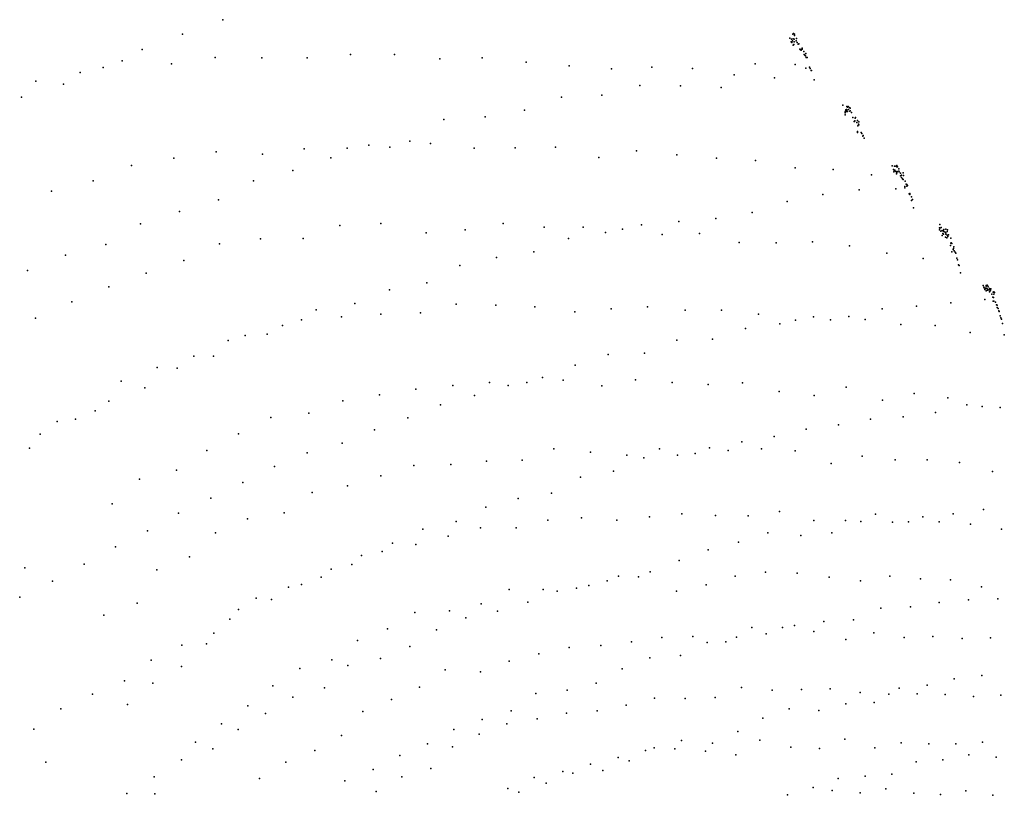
# Model space of a CAD drawing. Extents: x -3654 to 10742, y -14993 to 2525.
# Tile 4 of 9: x -1410 to -295, y 1642 to 2521. Entities that reach past the tile are written whole.
import ezdxf

# ---------------------------------------------------------------- set-up
doc = ezdxf.new("R2010")
doc.units = 0
doc.header["$MEASUREMENT"] = 0
doc.layers.add('6', color=7, linetype='Continuous')

msp = doc.modelspace()

# ---------------------------------------------------------------- linework, layer by layer
at = {"layer": '6', "color": 181}
for p in [(-1180.05, 2521.12, 723.07), (-1315.43, 2466.88, 724.35), (-661.83, 2446.21, 710.95), (-1014.89, 2378.85, 721.33), (-580.69, 2302.58, 711.6), (-1112.67, 2174.46, 725.27), (-818.06, 2115.87, 719.9), (-373.16, 2075.9, 714.77), (-555.68, 2049.05, 717.42), (-318.6, 1966.13, 714.35), (-335.8, 1864.01, 716.47), (-834.61, 1861.35, 725.27), (-938, 1829.98, 729.7), (-414.2, 1763.94, 720.73), (-1363.34, 1740.47, 735.5), (-474.66, 1746.02, 718.98), (-1394.05, 1717.41, 735.32), (-364.64, 1682.38, 720.14), (-1009.85, 1671.77, 729.8), (-749.94, 1670.46, 723.95), (-452.77, 1664.1, 720.38), (-422.35, 1666.23, 718.38), (-540.54, 1642.97, 721.35)]:
    msp.add_point(p, dxfattribs=at)
at = {"layer": '6', "color": 161}
for p in [(-1225.86, 2504.72, 723.75), (-1271.44, 2487.49, 724.43), (-577.22, 2471.24, 712.93), (-1360.5, 2448.03, 725.02), (-707.76, 2446.49, 714), (-615.89, 2444.15, 707.62), (-1408.21, 2433.38, 727.18), (-796.63, 2433.48, 716.83), (-750.78, 2435.78, 714.07), (-883.12, 2410.91, 717.74), (-838.53, 2418.49, 716.08), (-929.79, 2407.91, 721.01), (-968.27, 2383.49, 718.08), (-1057.69, 2364.5, 721.89), (-1100.71, 2350.27, 722.71), (-1145.25, 2338.71, 724.59), (-500.63, 2323, 713.01), (-459.59, 2328.42, 712.55), (-1184.89, 2316.89, 723.52), (-541.19, 2315, 712.88), (-1229.11, 2303.74, 725.39), (-1273.22, 2289.76, 727.24), (-705.97, 2288.77, 716.32), (-663.65, 2292.29, 714.18), (-621.66, 2295.96, 712.32), (-746.88, 2279.93, 717.02), (-1312.39, 2266.6, 726.42), (-788.64, 2273.07, 718.57), (-1358.09, 2254.33, 729.34), (-827.74, 2258.25, 717.82), (-911.59, 2242.58, 721.46), (-870.01, 2251.7, 719.93), (-1401.21, 2237.08, 730.9), (-948.97, 2223.01, 719.83), (-991.43, 2215.07, 722.2), (-1030.64, 2199.38, 722.28), (-394.45, 2196.69, 713.16), (-355.71, 2200.28, 712.62), (-1074.24, 2192.46, 725.49), (-433.36, 2193.36, 714.01), (-549.33, 2176.45, 715.57), (-511.16, 2184.62, 715.67), (-471.26, 2184.68, 713.32), (-1154.86, 2163.39, 727.61), (-588.37, 2171.29, 716.69), (-666.1, 2157.97, 718.6), (-625.53, 2159.03, 715.67), (-743.62, 2141.87, 720.47), (-702.67, 2143.47, 717.26), (-1190.47, 2139.79, 725.95), (-781.11, 2129.64, 720.34), (-1231.86, 2126.39, 727.99), (-1268.19, 2103.98, 727.18), (-856.91, 2106.77, 721.27), (-1309.2, 2089.09, 729.21), (-894.95, 2095.19, 722.03), (-933.62, 2084.68, 723.38), (-337.43, 2084.77, 716.09), (-299.88, 2081.77, 713.54), (-1346.94, 2068.58, 729.53), (-970.58, 2070, 723.52), (-446.59, 2068.39, 716.3), (-409.6, 2071.08, 715.06), (-1008.14, 2056.38, 724.26), (-519.7, 2057.36, 717.48), (-482.95, 2062.27, 716.58), (-1387.04, 2051.37, 731.25), (-1045.09, 2041.23, 724.7), (-592.32, 2042.84, 718.32), (-1084.5, 2030.47, 726.93), (-628.91, 2035.98, 719.2), (-703.45, 2024.78, 722.56), (-665.14, 2027.57, 719.77), (-1121.54, 2014.79, 727.65), (-737.61, 2009.7, 721.19), (-1157.4, 1996.79, 727.76), (-774.87, 2002.89, 723.01), (-807.84, 1984.87, 720.99), (-1193.47, 1978.97, 728.17), (-845.62, 1978.5, 723.43), (-882.27, 1968.83, 724.91), (-1230.28, 1962.12, 729.18), (-916.01, 1952.47, 724.16), (-457.66, 1952.52, 717.71), (-421.81, 1951.78, 715.03), (-387.58, 1957.78, 715.03), (-352.94, 1961.33, 714.35), (-1265.29, 1942.19, 729.27), (-953.62, 1944.05, 726.58), (-596.33, 1929.07, 720.97), (-562.92, 1939.93, 721.68), (-490.43, 1939.82, 715.67), (-1301.59, 1924, 730.27), (-987.76, 1928.17, 726.45), (-630.41, 1920.33, 721.27), (-1022.97, 1914.19, 727.27), (-663.44, 1908.32, 720.55), (-1337.09, 1904.37, 730.96), (-1057.53, 1898.75, 727.77), (-696.25, 1895.74, 719.83), (-1372.86, 1884.85, 731.94), (-731.87, 1890.51, 722.12), (-1090.91, 1881.04, 727.63), (-801.33, 1873.71, 725.01), (-765.74, 1880.25, 722.73), (-1410.07, 1866.95, 733.82), (-1124.97, 1864.38, 728.11), (-302.54, 1864.84, 715.02), (-1162.31, 1852.73, 730.82), (-868.9, 1850.96, 726.53), (-435.03, 1854.33, 719.39), (-401.49, 1856.01, 717.6), (-368.75, 1860.76, 717.22), (-904.74, 1843.33, 729.12), (-465.88, 1841.16, 716.93), (-532.85, 1834.87, 720.48), (-499.59, 1839.22, 719.06), (-1190.25, 1826.03, 727.81), (-598.47, 1821.7, 722.24), (-564.72, 1825.45, 720.13), (-1226.66, 1812.29, 730.18), (-968.39, 1811.04, 728.27), (-631.64, 1815.57, 723.64), (-1261.31, 1795.5, 731.6), (-1001.62, 1797.37, 729.18), (-696.52, 1798.01, 725.01), (-661.87, 1800.93, 721.86), (-1038.45, 1789.61, 732.75), (-727.73, 1785.76, 724.63), (-351.98, 1774.31, 720.25), (-320.69, 1778.22, 719.81), (-1291.28, 1771.93, 730.48), (-1065.08, 1764.17, 729.3), (-757.25, 1769.52, 722.84), (-382.63, 1767.13, 719.57), (-1327.67, 1756.94, 733.15), (-1100.66, 1753.52, 732.2), (-825.59, 1757.65, 728.39), (-790.25, 1761.35, 724.56), (-538.77, 1740.24, 723.11), (-442.58, 1747.58, 716.72), (-1131.56, 1735.06, 732.08), (-886.32, 1728.16, 727.59), (-853.61, 1738.12, 725.89), (-568.71, 1729.85, 722.4), (-505.26, 1738.51, 719.02), (-1162.67, 1716.84, 732.29), (-918.5, 1716.76, 728.94), (-596.92, 1714.56, 719.85), (-1191.32, 1694.98, 731.17), (-948.27, 1700.67, 728.53), (-691.65, 1696.12, 725.05), (-660.66, 1704.29, 723.93), (-625.73, 1701.43, 718.39), (-979.63, 1687.31, 729.52), (-335.28, 1688.35, 720.43), (-304.34, 1685.64, 717.25), (-1226.78, 1682.55, 734.37), (-720, 1681.41, 723.58), (-394.95, 1680.39, 721.77), (-1257.62, 1663.38, 734.91), (-783.68, 1667.4, 727.99), (-483.24, 1661.41, 722.38), (-1041.82, 1658.87, 731.48), (-813.84, 1656.17, 728.71), (-511.56, 1651.11, 721.29), (-1288.74, 1644.39, 735.77), (-844.7, 1646.04, 730.17)]:
    msp.add_point(p, dxfattribs=at)
at = {"layer": '6', "color": 233}
for p in [(-537.85, 2500.24, 671.01), (-536.13, 2498.89, 529.36), (-534.62, 2504.85, 255.74), (-533.83, 2505.4, 165.75), (-532.96, 2499.17, 210.19), (-532.88, 2503.06, 120.79), (-532.8, 2504.83, 76.11), (-530.35, 2499.7, -57.88), (-536.51, 2496.21, 622.49), (-535.79, 2495.1, 575.2), (-534.86, 2497.31, 436.64), (-534.24, 2492.27, 481.7), (-533.44, 2492.88, 390.19), (-530.69, 2497.04, 31.29), (-524.14, 2487.54, -416.17), (-523.94, 2488.81, -462.08), (-521.96, 2481.6, -506.59), (-520.91, 2481.07, -599.14), (-520.22, 2480.04, -645.77), (-519.87, 2482.97, -741.66), (-518.43, 2478.43, -788.49), (-515.64, 2467.47, -833.5), (-514.82, 2465.89, -881.99), (-513.34, 2463.65, -980.99), (-472.7, 2421.93, 203.39), (-471.99, 2422.68, 116.92), (-471.51, 2422.44, 73.77), (-469.51, 2420.93, -98.52), (-475.41, 2413.25, 645.8), (-475.39, 2415.45, 600.64), (-475.21, 2416.84, 555.61), (-474.88, 2417.42, 510.71), (-474.77, 2419.13, 466.34), (-473.94, 2417.16, 421.56), (-473.91, 2419.25, 377.75), (-473.36, 2418.62, 333.73), (-472.65, 2417.23, 289.85), (-471.75, 2419.25, 159.91), (-470.13, 2417.52, 30.61), (-469.75, 2417.76, -12.37), (-468.13, 2416.01, -141.37), (-463.87, 2409.67, -445.39), (-465.32, 2405.94, -226.79), (-464.59, 2406.61, -313.44), (-462.02, 2404.61, -533.31), (-461.56, 2406.92, -624.11), (-460.86, 2400.92, -577.34), (-459.93, 2405.56, -762.21), (-459.74, 2402.15, -714.59), (-461.57, 2393.18, -355.02), (-457.09, 2393.15, -805.15), (-456.41, 2392.05, -852.17), (-455.04, 2389.93, -947.89), (-454, 2387.04, -995.89), (-422.08, 2355.49, 673.59), (-419.44, 2355.09, 409.81), (-417.81, 2355.25, 239.66), (-416.83, 2354.33, 155.52), (-416.67, 2355.73, 113.72), (-420.5, 2351.52, 583.27), (-420.42, 2348.69, 626.9), (-419.92, 2350.7, 539.07), (-419.38, 2350.03, 495.28), (-419.04, 2350.52, 452.06), (-417.97, 2349.19, 366.03), (-417.06, 2346.42, 323.13), (-416.89, 2347.77, 281.02), (-416.34, 2349.27, 197.06), (-414.75, 2349.48, 30.05), (-414.41, 2352.18, -53.29), (-412.71, 2347.09, -136.49), (-412.58, 2344.09, -94.69), (-411.53, 2345.03, -219.94), (-411.49, 2342.49, -177.91), (-409.5, 2347.63, -475.22), (-409.84, 2340.09, -303.4), (-407.79, 2330.68, -344.24), (-407.44, 2338.21, -516.53), (-406.42, 2334.8, -559.25), (-405.6, 2332.54, -602.49), (-405.47, 2334.25, -647.14), (-404.86, 2333.25, -691.47), (-402.8, 2323.9, -733.59), (-400.41, 2320.46, -917), (-400.16, 2316.38, -868.49), (-368.69, 2283.2, 695.2), (-368.63, 2285.39, 652.03), (-368.13, 2284.88, 608.48), (-367.2, 2281.65, 564.67), (-365.68, 2282.15, 396.35), (-365.59, 2276.65, 478.8), (-364.83, 2281.82, 313.7), (-364.77, 2278.94, 354.44), (-364.01, 2281.54, 231.87), (-363.85, 2278.12, 272.27), (-363.58, 2281.31, 191.18), (-363.52, 2283.33, 150.77), (-362.27, 2280.35, 69.78), (-361.77, 2274.79, 109.88), (-361.56, 2278.3, 29.44), (-361.37, 2279.51, -10.83), (-361.28, 2283.79, -91.6), (-359.6, 2282.95, -253.86), (-359.18, 2275.42, -171.94), (-358.32, 2277.31, -294.03), (-360.13, 2274.1, -50.99), (-356.01, 2265.11, -333.21), (-355.67, 2267.91, -415.88), (-352.16, 2263.64, -712.12), (-352.95, 2260.78, -581.89), (-352.72, 2261.91, -624.9), (-351.91, 2259.39, -667.27), (-350.81, 2257.65, -754.19), (-348.89, 2250.79, -841.08), (-348.16, 2248.9, -885.78), (-346.88, 2243.4, -929.53), (-346.3, 2242.53, -975.72), (-318.98, 2219.95, 674.55), (-315.8, 2219.31, 344.63), (-315.53, 2220.07, 304.78), (-314.43, 2220.15, 185.94), (-314.06, 2220.11, 146.58), (-317.78, 2217.13, 589.26), (-317.16, 2215.48, 547.23), (-316.98, 2216.93, 506.33), (-316.56, 2216.67, 465.34), (-315.83, 2216.87, 384.37), (-315.76, 2213.73, 424.14), (-314.61, 2216.2, 264.55), (-314.01, 2214.58, 224.84), (-313.45, 2218.4, 107.24), (-312.61, 2215.02, 67.97), (-311.95, 2212.93, 28.88), (-311.62, 2213.15, -10.12), (-311.22, 2215.51, -88.27), (-310.74, 2214.68, -127.36), (-310.57, 2216.15, -166.66), (-309.35, 2210.02, -205.42), (-307.82, 2212.4, -404.28), (-307.11, 2209.98, -444.18), (-306.23, 2211.92, -567.48), (-308.13, 2206.59, -283.8), (-307.89, 2202.25, -243.89), (-305.12, 2201.1, -523.61), (-303.92, 2198.01, -605.31), (-303.08, 2197.61, -689.2), (-303.09, 2194.87, -646.19), (-302.16, 2193.88, -730.63), (-301.4, 2191.25, -772.8), (-299.79, 2185.47, -858.22), (-299.06, 2183.19, -901.89), (-298.46, 2181.88, -946.53), (-297.36, 2176.99, -990.15)]:
    msp.add_point(p, dxfattribs=at)
at = {"layer": '6', "color": 223}
for p in [(-534.35, 2499.25, 345.64), (-533.22, 2496.12, 299.94), (-529.88, 2495.33, -13.25), (-522.23, 2485.09, -553.53), (-519.35, 2478.17, -692.53), (-478.07, 2424.41, 695.12), (-473.32, 2422.88, 246.92), (-466.6, 2410.36, -184.07), (-463.58, 2410.41, -489.91), (-464.84, 2405.67, -269.96), (-461.4, 2394.56, -398.79), (-455.38, 2389.14, -899.05), (-416.03, 2354.45, 71.87), (-414.21, 2348.73, -11.58), (-409.41, 2344.71, -431.6), (-410.41, 2340.96, -261.46), (-407.65, 2332.26, -386.77), (-359.82, 2276.99, -131.65), (-355.75, 2273.56, -500.41), (-355.32, 2268.21, -457.44), (-354.41, 2267.53, -541.18), (-318.3, 2217.99, 631.51), (-311.74, 2216.65, -49.21), (-307.35, 2206.29, -363.15), (-307.17, 2202.38, -322.78), (-300.91, 2190.62, -816.13)]:
    msp.add_point(p, dxfattribs=at)
at = {"layer": '6', "color": 241}
for p in [(-528.59, 2493.54, -102.27), (-527.7, 2493.59, -191.53), (-526.88, 2487.6, -146.5), (-525.88, 2487.11, -235.7), (-525.33, 2486.69, -280.47), (-525.03, 2487.43, -325.54), (-513.8, 2463.4, -930.68), (-469.99, 2421.18, -55.44), (-460.28, 2402.58, -668.63), (-402.23, 2323.17, -778.71), (-401.99, 2324.38, -825.02), (-398.97, 2317.54, -1011.66), (-397.8, 2308.06, -959.47), (-368.01, 2289.17, 523.81), (-366.62, 2285.58, 438.67), (-359.68, 2281.02, -212.94), (-354.52, 2258.1, -373.01), (-350.2, 2256.49, -798.23), (-307.1, 2212.66, -485.39)]:
    msp.add_point(p, dxfattribs=at)
at = {"layer": '6', "color": 55}
for p in [(-1188.63, 2478.36, -1135.6), (-1136.06, 2477.74, -1125.5), (-1084.62, 2477.75, -1116.18), (-1035.65, 2481.83, -1109.16), (-985.51, 2481.52, -1100.62), (-934.38, 2476.76, -1090.58), (-886.21, 2477.94, -1083.6), (-1238.24, 2471.27, -1142.66), (-836.5, 2472.93, -1074.34), (-787.79, 2468.71, -1065.86), (-740.02, 2465.31, -1058.16), (-694.35, 2467.23, -1053.13), (-648.14, 2465.63, -1046.96), (-1341.76, 2461.43, -1160.25), (-601.1, 2458.66, -1038.92), (-555.51, 2455.32, -1032.78), (-1391.77, 2451.3, -1167.35), (-1039.28, 2375.72, -1123.45), (-991.08, 2376.59, -1114.99), (-944.85, 2380.78, -1108.52), (-895.55, 2375.48, -1098.1), (-849.18, 2376.11, -1090.86), (-803.36, 2376.71, -1084.04), (-1235.39, 2364.06, -1158.23), (-1187.45, 2371.34, -1150.91), (-1135.27, 2368.57, -1139.22), (-1088.13, 2374.71, -1132.33), (-754.14, 2365.07, -1072.07), (-711.64, 2372.66, -1069.23), (-665.87, 2368, -1061.25), (-620.95, 2364.23, -1054.07), (-1283.43, 2355.82, -1165.56), (-576.79, 2361.41, -1047.7), (-531.91, 2353.28, -1039.36), (-488.98, 2351.5, -1034.2), (-445.58, 2345.33, -1027.47), (-1327.03, 2338.64, -1168.92), (-1374.15, 2326.97, -1175.47), (-1047.69, 2287.94, -1143.4), (-862.73, 2290.07, -1109.61), (-816.37, 2285.97, -1100.06), (-772.15, 2286.12, -1093), (-949.95, 2279.5, -1120.9), (-905.46, 2283.08, -1114.22), (-682.63, 2277.78, -1076.02), (-1183.96, 2267.03, -1164.01), (-1137.36, 2272.73, -1156.02), (-1088.95, 2273.38, -1145.98), (-512.48, 2269.56, -1050.85), (-470.47, 2264.86, -1044.28), (-428.27, 2256.7, -1036.48), (-1224.17, 2248.4, -1165.79), (-386.96, 2250.45, -1029.93), (-1266.79, 2233.81, -1170.06), (-1309.27, 2218.4, -1174.33), (-1351.12, 2201.42, -1178.21), (-915.69, 2198.79, -1131.64), (-870.98, 2197.7, -1122.59), (-1001.08, 2187.59, -1144.19), (-956.35, 2189.05, -1135.55), (-781.62, 2190.29, -1103.25), (-740.27, 2193.4, -1097.66), (-656.4, 2192.08, -1083.96), (-615.33, 2191.96, -1077.97), (-573.53, 2187.59, -1070.29), (-1392.28, 2182.87, -1181.67), (-1090.83, 2181.14, -1161.08), (-1045.66, 2184.41, -1152.42), (-531.65, 2180.66, -1061.76), (-491.97, 2180.88, -1057.1), (-452.63, 2181.26, -1052.87), (-412.41, 2175.6, -1046.08), (-373.45, 2174.55, -1041.87), (-1129.94, 2164.94, -1163.31), (-1173.99, 2157.56, -1170.7), (-1212.78, 2139.86, -1172.94), (-1254.52, 2126.91, -1178.2), (-1295.23, 2111.6, -1182.6), (-878.17, 2110.16, -1135.22), (-835.72, 2110.24, -1126.77), (-794.81, 2112.83, -1120.11), (-712.61, 2113.11, -1105.47), (-671.19, 2109.93, -1097.06), (-630.6, 2107.66, -1089.55), (-591.75, 2109.8, -1084.71), (-961.54, 2102.58, -1149.5), (-919.78, 2106.78, -1142.35), (-474.36, 2104.94, -1066.7), (-397.16, 2097.51, -1054.45), (-1044.23, 2089.29, -1162.47), (-1002.65, 2095.93, -1155.76), (-510.37, 2095.39, -1066.64), (-433.26, 2090.17, -1054.81), (-358.96, 2092.74, -1048.34), (-1082.56, 2075.48, -1165.63), (-320.36, 2082.84, -1040.02), (-1367.71, 2065.86, -1184.11), (-1125.85, 2070.39, -1174.14), (-1162.24, 2051.96, -1175.53), (-1399.01, 2035.73, -1181.2), (-1198.33, 2032.89, -1176.93), (-685.7, 2034.93, -1111.58), (-645.15, 2029.73, -1101.99), (-881.67, 2020.89, -1144.07), (-840.92, 2022.1, -1135.8), (-456.27, 2026.75, -1072.54), (-345.92, 2019.27, -1056.36), (-1232.7, 2010.88, -1176.98), (-963.78, 2016.03, -1160.63), (-921.89, 2017.26, -1151.42), (-308.62, 2009.3, -1047.78), (-1274.37, 2000.37, -1184.19), (-1001.15, 2004.42, -1164.32), (-1078.92, 1985.34, -1175.4), (-1038.81, 1992.89, -1168.47), (-1305.18, 1972.59, -1181.58), (-549.82, 1963.85, -1099.76), (-1152.06, 1955.6, -1181.9), (-812.08, 1954.16, -1144.82), (-773.76, 1956.65, -1137.75), (-697.03, 1957.75, -1122.67), (-660.38, 1961.36, -1117.53), (-622.22, 1959.25, -1109.54), (-368.75, 1952.09, -1069.07), (-848.08, 1945.28, -1148.58), (-333.56, 1949.65, -1064), (-1188.34, 1939.71, -1185.16), (-999.46, 1918.65, -1173.19), (-961.55, 1926.42, -1167.02), (-1217.76, 1912.67, -1181.95), (-1254.92, 1897.76, -1186.61), (-1034.03, 1903.97, -1175.55), (-1068.82, 1889.42, -1178.39), (-745.03, 1885.42, -1142.38), (-709.38, 1890.06, -1137.08), (-599.97, 1890.8, -1115.83), (-424.7, 1890.51, -1087.61), (-355.91, 1886.4, -1076.67), (-1105.66, 1878.02, -1183.63), (-855.86, 1875.38, -1163.25), (-779.4, 1876.9, -1145.73), (-632.73, 1880.79, -1116.69), (-321, 1878.68, -1068.53), (-1142.41, 1865.9, -1188.87), (-923.42, 1851.28, -1168.52), (-887.65, 1859.32, -1163.18), (-1172.01, 1841.95, -1186.95), (-962.79, 1849.51, -1178.29), (-993.66, 1830.85, -1177.74), (-581.01, 1832.62, -1126.02), (-546.4, 1832.65, -1119.6), (-1027.6, 1817.73, -1181.14), (-647.81, 1822.46, -1133.82), (-510.8, 1827.87, -1110.66), (-443.06, 1826.33, -1098.88), (-408.7, 1821.26, -1090.98), (-376.04, 1822.3, -1087.13), (-342.99, 1820.21, -1081.77), (-310.71, 1820.92, -1078.43), (-1198.7, 1813.86, -1182.65), (-787.85, 1809.76, -1159.14), (-751.94, 1812.15, -1151.66), (-717.14, 1816.25, -1145.7), (-610.56, 1816.4, -1122.84), (-1056.53, 1795.73, -1179.12), (-822.11, 1802.73, -1164.09), (-1092.73, 1785.89, -1185.48), (-928.38, 1784.61, -1183.57), (-855.99, 1794.27, -1168.55), (-888.29, 1782.09, -1170.99), (-957.31, 1765.06, -1181.96), (-592.61, 1764.52, -1134.77), (-558.01, 1761.66, -1126.09), (-524.91, 1762.22, -1120.03), (-492.19, 1762.98, -1114.49), (-989.24, 1751.04, -1184.41), (-691.35, 1752.31, -1149.91), (-656.59, 1752.2, -1141.73), (-393.94, 1757.48, -1095.33), (-362.07, 1756.66, -1090.34), (-330.18, 1754.43, -1084.85), (-299.2, 1755.82, -1081.95), (-1151.62, 1743.71, -1184.41), (-1021.41, 1737.18, -1187.38), (-790.77, 1735.28, -1165.64), (-1181.46, 1723.33, -1184.87), (-858.38, 1723.31, -1177.9), (-1045.76, 1710.23, -1181.71), (-889.87, 1711.79, -1180.9), (-475.78, 1705.85, -1121.12), (-920.01, 1697.45, -1182.35), (-572.05, 1704.79, -1139.77), (-504.59, 1695.58, -1120.38), (-350.08, 1700.59, -1097.43), (-1075.95, 1693.13, -1183.16), (-732.55, 1685.29, -1167.26), (-701.5, 1693.22, -1163.68), (-633.63, 1692.33, -1146.35), (-1108.71, 1679.82, -1187.66), (-944.46, 1672.92, -1177.01), (-763.89, 1677.56, -1171.38), (-1138.42, 1661.6, -1189.12), (-977.42, 1663.48, -1182.64), (-827.54, 1662.59, -1181.26), (-795.18, 1669.23, -1175.51), (-857.18, 1650.08, -1183.25), (-489.92, 1647.89, -1131.29), (-397.73, 1644.8, -1112.23), (-367.53, 1643.45, -1106.45), (-338.69, 1647.27, -1104.51), (-308.28, 1642.36, -1097.09)]:
    msp.add_point(p, dxfattribs=at)
at = {"layer": '6', "color": 45}
for p in [(-1293.96, 2474.66, -1155.08), (-1001.15, 2290.07, -1135.04), (-727.63, 2283.69, -1085.12), (-640.28, 2278.9, -1070.64), (-595.32, 2268.65, -1060.32), (-553.5, 2268.16, -1054.96), (-826.59, 2195.71, -1113.56), (-333.68, 2166.54, -1034.68), (-751.04, 2106.19, -1109.01), (-805.29, 2034.88, -1134.45), (-763.54, 2031.24, -1124.36), (-607.77, 2033.11, -1097.46), (-570.24, 2034.93, -1092.48), (-722.46, 2027.6, -1114.75), (-491.14, 2018.39, -1072.91), (-418.74, 2022.32, -1065.76), (-734.06, 1954.28, -1128.3), (-585.09, 1958.93, -1102.98), (-474.95, 1953.81, -1083.38), (-403.76, 1952.16, -1073.2), (-888.4, 1945.32, -1158.05), (-298.17, 1943.97, -1057.52), (-565.57, 1895.23, -1112.03), (-529.78, 1893.99, -1105.3), (-457.82, 1885.26, -1089.42), (-389.94, 1887.49, -1081.4), (-666.5, 1873.49, -1119.52), (-683.03, 1821.3, -1140.77), (-1259.4, 1769.46, -1182.64), (-425.76, 1756.88, -1099.8), (-668.23, 1695.08, -1156.35), (-411.99, 1701.92, -1107.66), (-380.78, 1700.71, -1102.01), (-319.97, 1702.4, -1094.47), (-1380.31, 1680.03, -1186.5), (-458.35, 1645.02, -1123.28)]:
    msp.add_point(p, dxfattribs=at)
at = {"layer": '6', "color": 191}
for p in [(-531.92, 2470.43, 710.4), (-417.83, 2329.34, 710.93), (-317.1, 2204.14, 712.37), (-525.6, 1936.58, 717.34)]:
    msp.add_point(p, dxfattribs=at)
at = {"layer": '6', "color": 11}
msp.add_point((-520.08, 2466.1, -367.55), dxfattribs=at)
at = {"layer": '6', "color": 23}
for p in [(-510.6, 2452.95, -1027.41), (-295.16, 2164.07, -1030.48), (-531.93, 2032.63, -1085.67), (-924.81, 1935.82, -1162.3), (-493.54, 1889.54, -1097.11), (-817.17, 1875.72, -1153.99), (-474.66, 1819.07, -1099.72), (-723.37, 1744.64, -1153.41), (-756.02, 1737.94, -1157.95), (-537.01, 1696.89, -1127.66), (-429.13, 1649.64, -1120.78)]:
    msp.add_point(p, dxfattribs=at)
at = {"layer": '6', "color": 243}
for p in [(-344.6, 2234.44, -1019.28), (-1257.16, 1643.9, -1175.39)]:
    msp.add_point(p, dxfattribs=at)
at = {"layer": '6', "color": 33}
for p in [(-699.04, 2195.72, -1092.09), (-550.06, 2099.95, -1074.12), (-382.49, 2022.44, -1061.75), (-510.78, 1953.65, -1088.48), (-441.02, 1961.04, -1082.55), (-622.61, 1753.02, -1134.6), (-458.53, 1759, -1106.36), (-824.19, 1728.85, -1171.24), (-441.66, 1696.01, -1109.04)]:
    msp.add_point(p, dxfattribs=at)
at = {"layer": '6', "color": 65}
for p in [(-1324.63, 2078.01, -1177.1), (-1110.77, 1962.32, -1173.57), (-1276.87, 1860.21, -1177.39), (-1226.76, 1788.3, -1180.25), (-1123.31, 1766.52, -1185.93), (-1006.34, 1646.85, -1183.58)]:
    msp.add_point(p, dxfattribs=at)
at = {"layer": '6', "color": 207}
msp.add_point((-1404.23, 1900.15, -1182.25), dxfattribs=at)
at = {"layer": '6', "color": 57}
msp.add_point((-1314.88, 1846.3, -1183.44), dxfattribs=at)
at = {"layer": '6', "color": 85}
msp.add_point((-1288.1, 1745.08, -1181.69), dxfattribs=at)
at = {"layer": '6', "color": 75}
for p in [(-1210.93, 1702.42, -1185.33), (-599.04, 1688.1, -1135.83)]:
    msp.add_point(p, dxfattribs=at)

doc.saveas('drawing.dxf')
